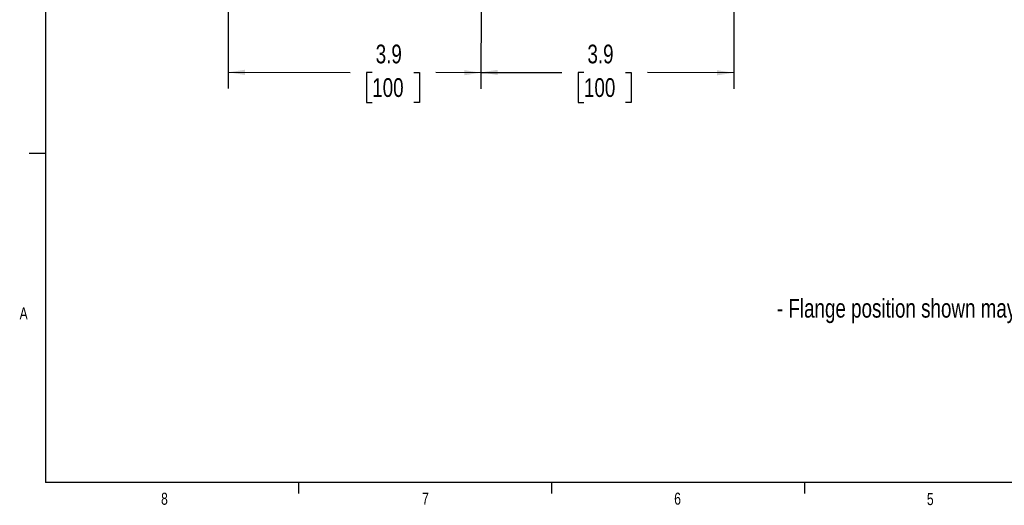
# Model space of a CAD drawing. Header units: inches. Extents: x 0.4 to 16.6, y 0.2 to 10.8.
# Tile 1 of 12: x 0.4 to 8.1, y 0.2 to 4. Entities that reach past the tile are written whole.
import ezdxf

# ---------------------------------------------------------------- set-up
doc = ezdxf.new("R2010")
doc.units = ezdxf.units.IN
doc.header["$MEASUREMENT"] = 0
doc.layers.add('BORDER', color=7, linetype='Continuous', lineweight=25)
doc.layers.add('SLD-0', color=7, linetype='Continuous', lineweight=25)
doc.styles.add('SLDTEXTSTYLE0', font='TXT', dxfattribs={"width": 0.75})
doc.dimstyles.new('SLDDIMSTYLE0', dxfattribs={"dimtxt": 0.145833, "dimasz": 0.13, "dimexe": 0, "dimexo": 0.0625, "dimgap": 0.036458, "dimtad": 0, "dimtih": 1, "dimtoh": 1, "dimdec": 1, "dimlfac": 2, "dimrnd": 1e-09, "dimzin": 12, "dimdsep": 46, "dimtxsty": 'SLDTEXTSTYLE0', "dimsah": 1, "dimcen": 0.09, "dimadec": 0, "dimazin": 3, "dimtfac": 1, "dimtdec": 1, "dimtofl": 0, "dimtmove": 0, "dimatfit": 3, "dimfxl": 0, "dimfrac": 2, "dimtolj": 1, "dimtzin": 12, "dimarcsym": 0})

# ---------------------------------------------------------------- blocks, each defined once
blk = doc.blocks.new('_D_1')
at = {"layer": 'SLD-0'}
for p, q in [((4.0167, 4.4673), (4.015, 3.4573)), ((2.0492, 4.0595), (2.0483, 3.4606)), ((2.0485, 3.5856), (2.9974, 3.584)), ((3.1694, 3.5835), (3.125, 3.5835)), ((3.125, 3.5835), (3.125, 3.3517)), ((3.4927, 3.5835), (3.537, 3.5835)), ((3.537, 3.5835), (3.537, 3.3517)), ((4.0152, 3.5823), (3.6647, 3.5829)), ((3.125, 3.3517), (3.1694, 3.3517)), ((3.537, 3.3517), (3.4927, 3.3517))]:
    blk.add_line(p, q, dxfattribs=at)
for points in [[(2.0485, 3.5856), (2.1784, 3.5653), (2.1785, 3.6053)], [(4.0152, 3.5823), (3.8853, 3.6026), (3.8852, 3.5626)]]:
    blk.add_solid(points, dxfattribs=at)
at = {"layer": 'SLD-0', "char_height": 0.14583, "attachment_point": 1, "style": 'SLDTEXTSTYLE0'}
for s, insert in [('3.9', (3.1964, 3.801)), ('100', (3.1694, 3.5397))]:
    blk.add_mtext(s, dxfattribs=dict(at, insert=insert))
blk = doc.blocks.new('_D_2')
at = {"layer": 'SLD-0'}
for p, q in [((4.0167, 4.4673), (4.015, 3.46)), ((5.9828, 4.0531), (5.9818, 3.4568)), ((4.0152, 3.585), (4.6446, 3.584)), ((4.8167, 3.5835), (4.7723, 3.5835)), ((4.7723, 3.5835), (4.7723, 3.3517)), ((5.1399, 3.5835), (5.1843, 3.5835)), ((5.1843, 3.5835), (5.1843, 3.3517)), ((5.982, 3.5818), (5.312, 3.5829)), ((4.7723, 3.3517), (4.8167, 3.3517)), ((5.1843, 3.3517), (5.1399, 3.3517))]:
    blk.add_line(p, q, dxfattribs=at)
for points in [[(4.0152, 3.585), (4.1452, 3.5648), (4.1453, 3.6048)], [(5.982, 3.5818), (5.852, 3.602), (5.852, 3.562)]]:
    blk.add_solid(points, dxfattribs=at)
at = {"layer": 'SLD-0', "char_height": 0.14583, "attachment_point": 1, "style": 'SLDTEXTSTYLE0'}
for s, insert in [('3.9', (4.8437, 3.801)), ('100', (4.8167, 3.5397))]:
    blk.add_mtext(s, dxfattribs=dict(at, insert=insert))

msp = doc.modelspace()

# ---------------------------------------------------------------- linework, layer by layer
at = {"layer": 'BORDER'}
for p, q in [((0.6263, 10.6421), (0.6263, 0.3921)), ((0.6263, 2.9546), (0.5013, 2.9546)), ((16.3763, 0.3921), (0.6263, 0.3921)), ((2.5948, 0.3921), (2.5948, 0.3073)), ((4.5635, 0.3921), (4.5635, 0.3073)), ((6.5323, 0.3921), (6.5323, 0.3073))]:
    msp.add_line(p, q, dxfattribs=at)

# ---------------------------------------------------------------- texts
at = {"color": 7, "linetype": 'Continuous', "lineweight": 0, "char_height": 0.0937, "attachment_point": 1, "style": 'SLDTEXTSTYLE0'}
for s, insert in [('A', (0.426, 1.7559)), ('8', (1.5268, 0.313)), ('7', (3.5574, 0.3133)), ('6', (5.5188, 0.3137)), ('5', (7.4851, 0.3106))]:
    msp.add_mtext(s, dxfattribs=dict(at, insert=insert))
at = {"layer": 'SLD-0', "color": 7, "insert": (6.3181, 1.822), "char_height": 0.145833, "attachment_point": 1, "style": 'SLDTEXTSTYLE0'}
msp.add_mtext('- Flange position shown may differ from production model.', dxfattribs=at)

# ---------------------------------------------------------------- dimensions: what is measured, and where the dimension line sits
at = {"layer": 'SLD-0'}
for base, p1, picture, middle in [((4.0152, 3.5823), (2.0493, 4.1095), '_D_1', (3.331, 3.5835)), ((4.0152, 3.585), (5.9829, 4.1031), '_D_2', (4.9783, 3.5835))]:
    dim = msp.add_linear_dim(base=base, p1=p1, p2=(4.0168, 4.5173), angle=359.90637, dimstyle='SLDDIMSTYLE0', dxfattribs=at)
    dim.commit()
    dim.dimension.update_dxf_attribs({"geometry": picture, "text_midpoint": middle, "dimtype": 160})

doc.saveas('drawing.dxf')
